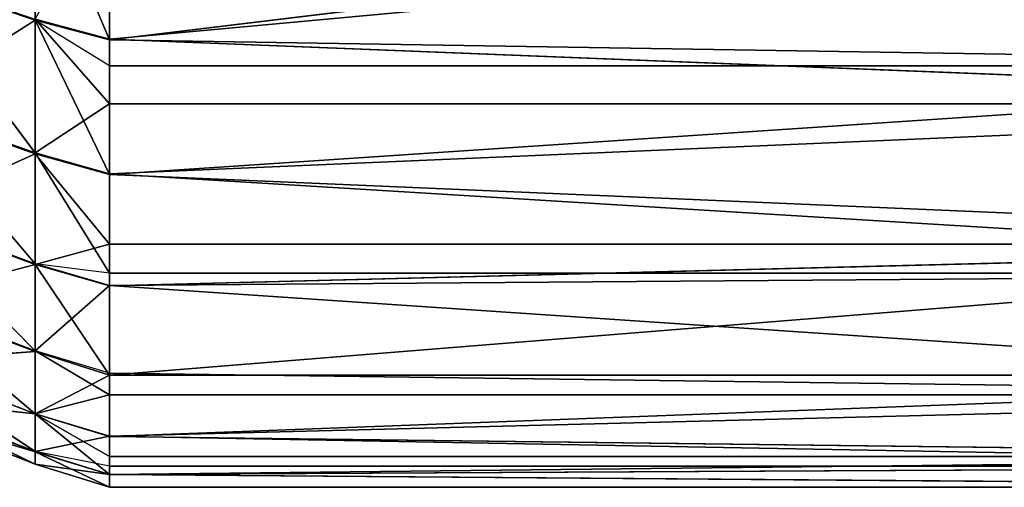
# Model space of a CAD drawing. Header units: centimetres. Extents: x 0.2 to 30.8, y 0 to 60.
# Tile 23 of 256: x 0.2517 to 0.3728, y 0.701 to 0.7585. Entities that reach past the tile are written whole.
import ezdxf

# ---------------------------------------------------------------- set-up
doc = ezdxf.new("R2010")
doc.units = ezdxf.units.CM
doc.header["$LTSCALE"] = 2.54
doc.layers.get('0').update_dxf_attribs({"true_color": 0xff5454})

# ---------------------------------------------------------------- blocks, each defined once
blk = doc.blocks.new('Kosz na _mieci Derbin Large.STL')
at = {"color": 0}
for p, q in [((0.26271, 0.75602, 1.30245), (0.46271, 0.78026, 1.33902)), ((0.26271, 0.75602, 1.30245), (0.46271, 0.78026, 1.33902)), ((0.25356, 0.75846, 1.30102), (0.25356, 0.77757, 1.33051)), ((0.26271, 0.75602, 1.30245), (0.25356, 0.77757, 1.33051)), ((0.25356, 0.75846, 1.30102), (0.25356, 0.77757, 1.33051)), ((0.26271, 0.75602, 1.30245), (0.25356, 0.77757, 1.33051)), ((0.26271, 0.77539, 0.86767), (0.26271, 0.75613, 0.89736)), ((0.26271, 0.77539, 0.86767), (0.26271, 0.75613, 0.89736)), ((0.26271, 0.75602, 1.30245), (0.26271, 0.77526, 1.33215)), ((0.26271, 0.75602, 1.30245), (0.26271, 0.77526, 1.33215)), ((0.46271, 0.77457, 0.86882), (0.26271, 0.75613, 0.89736)), ((0.46271, 0.77457, 0.86882), (0.26271, 0.75613, 0.89736)), ((0.23697, 0.76419, 0.90209), (0.25356, 0.74213, 0.92984)), ((0.23697, 0.76419, 0.90209), (0.25356, 0.74213, 0.92984)), ((0.25356, 0.75846, 1.30102), (0.23697, 0.76408, 1.29772)), ((0.25356, 0.75846, 1.30102), (0.23697, 0.76408, 1.29772)), ((0.23697, 0.74792, 1.26717), (0.25356, 0.75846, 1.30102)), ((0.23697, 0.74792, 1.26717), (0.25356, 0.75846, 1.30102)), ((0.26271, 0.75613, 0.89736), (0.25356, 0.75857, 0.89879)), ((0.26271, 0.75613, 0.89736), (0.25356, 0.75857, 0.89879)), ((0.26271, 0.74817, 0.91156), (0.25356, 0.75857, 0.89879)), ((0.25356, 0.74213, 0.92984), (0.25356, 0.75857, 0.89879)), ((0.26271, 0.74817, 0.91156), (0.25356, 0.75857, 0.89879)), ((0.25356, 0.74213, 0.92984), (0.25356, 0.75857, 0.89879)), ((0.26271, 0.73948, 1.27117), (0.25356, 0.75846, 1.30102)), ((0.25356, 0.75846, 1.30102), (0.25356, 0.74203, 1.26996)), ((0.25356, 0.75846, 1.30102), (0.25356, 0.74203, 1.26996)), ((0.26271, 0.75284, 1.29693), (0.25356, 0.75846, 1.30102)), ((0.26271, 0.73948, 1.27117), (0.25356, 0.75846, 1.30102)), ((0.26271, 0.75602, 1.30245), (0.25356, 0.75846, 1.30102)), ((0.26271, 0.75613, 0.89736), (0.26271, 0.74817, 0.91156)), ((0.46271, 0.74817, 0.91156), (0.26271, 0.75613, 0.89736)), ((0.46271, 0.74817, 0.91156), (0.26271, 0.75613, 0.89736)), ((0.26271, 0.75613, 0.89736), (0.26271, 0.74817, 0.91156)), ((0.26271, 0.75602, 1.30245), (0.46271, 0.75284, 1.29693)), ((0.26271, 0.75602, 1.30245), (0.46271, 0.75284, 1.29693)), ((0.26271, 0.75284, 1.29693), (0.26271, 0.75602, 1.30245)), ((0.26271, 0.73948, 1.27117), (0.26271, 0.75284, 1.29693)), ((0.46271, 0.75284, 1.29693), (0.26271, 0.73948, 1.27117)), ((0.46271, 0.75284, 1.29693), (0.26271, 0.73948, 1.27117)), ((0.46271, 0.75284, 1.29693), (0.26271, 0.75284, 1.29693)), ((0.26271, 0.73948, 1.27117), (0.26271, 0.75284, 1.29693)), ((0.46271, 0.75284, 1.29693), (0.26271, 0.75284, 1.29693)), ((0.25356, 0.74213, 0.92984), (0.23697, 0.74802, 0.93263)), ((0.25356, 0.74213, 0.92984), (0.23697, 0.74802, 0.93263)), ((0.25356, 0.72849, 0.96222), (0.23697, 0.74802, 0.93263)), ((0.25356, 0.72849, 0.96222), (0.23697, 0.74802, 0.93263)), ((0.23697, 0.74792, 1.26717), (0.25356, 0.74203, 1.26996)), ((0.23697, 0.74792, 1.26717), (0.25356, 0.74203, 1.26996)), ((0.26271, 0.74817, 0.91156), (0.25356, 0.74213, 0.92984)), ((0.26271, 0.74817, 0.91156), (0.25356, 0.74213, 0.92984)), ((0.26271, 0.74817, 0.91156), (0.26271, 0.73957, 0.92863)), ((0.26271, 0.73957, 0.92863), (0.46271, 0.74817, 0.91156)), ((0.46271, 0.74817, 0.91156), (0.26271, 0.74817, 0.91156)), ((0.46271, 0.74817, 0.91156), (0.26271, 0.74817, 0.91156)), ((0.26271, 0.73957, 0.92863), (0.46271, 0.74817, 0.91156)), ((0.26271, 0.74817, 0.91156), (0.26271, 0.73957, 0.92863)), ((0.25356, 0.74203, 1.26996), (0.23697, 0.73453, 1.23531)), ((0.25356, 0.74203, 1.26996), (0.23697, 0.73453, 1.23531)), ((0.25356, 0.74213, 0.92984), (0.25356, 0.72849, 0.96222)), ((0.26271, 0.73957, 0.92863), (0.25356, 0.74213, 0.92984)), ((0.26271, 0.73957, 0.92863), (0.25356, 0.74213, 0.92984)), ((0.26271, 0.72733, 0.95727), (0.25356, 0.74213, 0.92984)), ((0.26271, 0.72733, 0.95727), (0.25356, 0.74213, 0.92984)), ((0.25356, 0.74213, 0.92984), (0.25356, 0.72849, 0.96222)), ((0.25356, 0.72842, 1.23757), (0.25356, 0.74203, 1.26996)), ((0.25356, 0.72842, 1.23757), (0.25356, 0.74203, 1.26996)), ((0.26271, 0.7309, 1.25174), (0.25356, 0.74203, 1.26996)), ((0.26271, 0.7309, 1.25174), (0.25356, 0.74203, 1.26996)), ((0.26271, 0.73948, 1.27117), (0.25356, 0.74203, 1.26996)), ((0.26271, 0.73948, 1.27117), (0.25356, 0.74203, 1.26996)), ((0.26271, 0.73957, 0.92863), (0.26271, 0.72733, 0.95727)), ((0.26271, 0.73957, 0.92863), (0.26271, 0.72733, 0.95727)), ((0.26271, 0.73957, 0.92863), (0.46271, 0.72733, 0.95727)), ((0.26271, 0.73957, 0.92863), (0.46271, 0.72733, 0.95727)), ((0.26271, 0.7309, 1.25174), (0.26271, 0.73948, 1.27117)), ((0.46271, 0.7309, 1.25174), (0.26271, 0.73948, 1.27117)), ((0.26271, 0.7309, 1.25174), (0.26271, 0.73948, 1.27117)), ((0.46271, 0.7309, 1.25174), (0.26271, 0.73948, 1.27117)), ((0.25356, 0.72849, 0.96222), (0.23697, 0.73461, 0.96448)), ((0.25356, 0.72849, 0.96222), (0.23697, 0.73461, 0.96448)), ((0.25356, 0.71777, 0.99568), (0.23697, 0.73461, 0.96448)), ((0.25356, 0.71777, 0.99568), (0.23697, 0.73461, 0.96448)), ((0.25356, 0.72842, 1.23757), (0.23697, 0.73453, 1.23531)), ((0.25356, 0.72842, 1.23757), (0.23697, 0.73453, 1.23531)), ((0.26271, 0.7309, 1.25174), (0.25356, 0.72842, 1.23757)), ((0.26271, 0.7309, 1.25174), (0.25356, 0.72842, 1.23757)), ((0.26271, 0.72576, 1.23855), (0.26271, 0.7309, 1.25174)), ((0.26271, 0.7309, 1.25174), (0.46271, 0.7309, 1.25174)), ((0.26271, 0.72576, 1.23855), (0.26271, 0.7309, 1.25174)), ((0.26271, 0.72576, 1.23855), (0.46271, 0.7309, 1.25174)), ((0.26271, 0.7309, 1.25174), (0.46271, 0.7309, 1.25174)), ((0.26271, 0.72576, 1.23855), (0.46271, 0.7309, 1.25174)), ((0.26271, 0.7148, 1.20416), (0.46271, 0.7309, 1.25174)), ((0.26271, 0.7148, 1.20416), (0.46271, 0.7309, 1.25174)), ((0.25356, 0.72842, 1.23757), (0.23697, 0.72401, 1.20239)), ((0.25356, 0.72842, 1.23757), (0.23697, 0.72401, 1.20239)), ((0.25356, 0.72849, 0.96222), (0.25356, 0.71777, 0.99568)), ((0.26271, 0.72733, 0.95727), (0.25356, 0.72849, 0.96222)), ((0.26271, 0.72584, 0.96124), (0.25356, 0.72849, 0.96222)), ((0.25356, 0.72849, 0.96222), (0.25356, 0.71777, 0.99568)), ((0.25356, 0.71772, 1.2041), (0.25356, 0.72842, 1.23757)), ((0.26271, 0.7148, 1.20416), (0.25356, 0.72842, 1.23757)), ((0.25356, 0.71772, 1.2041), (0.25356, 0.72842, 1.23757)), ((0.26271, 0.7148, 1.20416), (0.25356, 0.72842, 1.23757)), ((0.26271, 0.72576, 1.23855), (0.25356, 0.72842, 1.23757)), ((0.26271, 0.72576, 1.23855), (0.25356, 0.72842, 1.23757)), ((0.26271, 0.72584, 0.96124), (0.46271, 0.72733, 0.95727)), ((0.26271, 0.72733, 0.95727), (0.26271, 0.72584, 0.96124)), ((0.26271, 0.72733, 0.95727), (0.46271, 0.72733, 0.95727)), ((0.26271, 0.72584, 0.96124), (0.46271, 0.72733, 0.95727)), ((0.26271, 0.72733, 0.95727), (0.46271, 0.72733, 0.95727)), ((0.26271, 0.72584, 0.96124), (0.25356, 0.71777, 0.99568)), ((0.26271, 0.72584, 0.96124), (0.25356, 0.71777, 0.99568)), ((0.26271, 0.72584, 0.96124), (0.26271, 0.71504, 0.99494)), ((0.26271, 0.72584, 0.96124), (0.26271, 0.71504, 0.99494)), ((0.26271, 0.72584, 0.96124), (0.46271, 0.71239, 1.00522)), ((0.26271, 0.72584, 0.96124), (0.46271, 0.71239, 1.00522)), ((0.26271, 0.7148, 1.20416), (0.26271, 0.72576, 1.23855)), ((0.26271, 0.7148, 1.20416), (0.26271, 0.72576, 1.23855)), ((0.25356, 0.71777, 0.99568), (0.23697, 0.72406, 0.9974)), ((0.25356, 0.71777, 0.99568), (0.23697, 0.72406, 0.9974)), ((0.25356, 0.71005, 1.02996), (0.23697, 0.72406, 0.9974)), ((0.25356, 0.71005, 1.02996), (0.23697, 0.72406, 0.9974)), ((0.25356, 0.71772, 1.2041), (0.23697, 0.72401, 1.20239)), ((0.25356, 0.71772, 1.2041), (0.23697, 0.72401, 1.20239)), ((0.25356, 0.71772, 1.2041), (0.23697, 0.71643, 1.16867)), ((0.25356, 0.71772, 1.2041), (0.23697, 0.71643, 1.16867)), ((0.26271, 0.71504, 0.99494), (0.25356, 0.71777, 0.99568)), ((0.25356, 0.71777, 0.99568), (0.25356, 0.71005, 1.02996)), ((0.25356, 0.71777, 0.99568), (0.25356, 0.71005, 1.02996)), ((0.26271, 0.71239, 1.00522), (0.25356, 0.71777, 0.99568)), ((0.25356, 0.71002, 1.16982), (0.25356, 0.71772, 1.2041)), ((0.26271, 0.7148, 1.20416), (0.25356, 0.71772, 1.2041)), ((0.25356, 0.71002, 1.16982), (0.25356, 0.71772, 1.2041)), ((0.26271, 0.7148, 1.20416), (0.25356, 0.71772, 1.2041)), ((0.23697, 0.71647, 1.03111), (0.25356, 0.70539, 1.06479)), ((0.23697, 0.71647, 1.03111), (0.25356, 0.70539, 1.06479)), ((0.23697, 0.71647, 1.03111), (0.25356, 0.71005, 1.02996)), ((0.23697, 0.71647, 1.03111), (0.25356, 0.71005, 1.02996)), ((0.25356, 0.71002, 1.16982), (0.23697, 0.71643, 1.16867)), ((0.25356, 0.71002, 1.16982), (0.23697, 0.71643, 1.16867)), ((0.26271, 0.71504, 0.99494), (0.26271, 0.71239, 1.00522)), ((0.26271, 0.71504, 0.99494), (0.46271, 0.71239, 1.00522)), ((0.26271, 0.71504, 0.99494), (0.46271, 0.71239, 1.00522)), ((0.26271, 0.7148, 1.20416), (0.25356, 0.71002, 1.16982)), ((0.26271, 0.7148, 1.20416), (0.25356, 0.71002, 1.16982)), ((0.26271, 0.70723, 1.17032), (0.26271, 0.7148, 1.20416)), ((0.26271, 0.7148, 1.20416), (0.46271, 0.7148, 1.20416)), ((0.26271, 0.7148, 1.20416), (0.46271, 0.7148, 1.20416)), ((0.26271, 0.70723, 1.17032), (0.26271, 0.7148, 1.20416)), ((0.26271, 0.70723, 1.17032), (0.46271, 0.7148, 1.20416)), ((0.26271, 0.70723, 1.17032), (0.46271, 0.7148, 1.20416)), ((0.25356, 0.70539, 1.06479), (0.23697, 0.71189, 1.06537)), ((0.25356, 0.70539, 1.06479), (0.23697, 0.71189, 1.06537)), ((0.25356, 0.70383, 1.09989), (0.23697, 0.71189, 1.06537)), ((0.25356, 0.70383, 1.09989), (0.23697, 0.71189, 1.06537)), ((0.23697, 0.71187, 1.13442), (0.25356, 0.71002, 1.16982)), ((0.25356, 0.70537, 1.13499), (0.23697, 0.71187, 1.13442)), ((0.25356, 0.70537, 1.13499), (0.23697, 0.71187, 1.13442)), ((0.23697, 0.71187, 1.13442), (0.25356, 0.71002, 1.16982)), ((0.26271, 0.71239, 1.00522), (0.25356, 0.71005, 1.02996)), ((0.26271, 0.71239, 1.00522), (0.25356, 0.71005, 1.02996)), ((0.26271, 0.71239, 1.00522), (0.26271, 0.70727, 1.02946)), ((0.26271, 0.71239, 1.00522), (0.46271, 0.71239, 1.00522)), ((0.46271, 0.71239, 1.00522), (0.26271, 0.70727, 1.02946)), ((0.26271, 0.71239, 1.00522), (0.26271, 0.70727, 1.02946)), ((0.46271, 0.71239, 1.00522), (0.26271, 0.70727, 1.02946)), ((0.26271, 0.71239, 1.00522), (0.46271, 0.71239, 1.00522)), ((0.25356, 0.70383, 1.09989), (0.23697, 0.71035, 1.09989)), ((0.25356, 0.70383, 1.09989), (0.23697, 0.71035, 1.09989)), ((0.25356, 0.70537, 1.13499), (0.23697, 0.71035, 1.09989)), ((0.25356, 0.70537, 1.13499), (0.23697, 0.71035, 1.09989)), ((0.26271, 0.70727, 1.02946), (0.25356, 0.71005, 1.02996)), ((0.25356, 0.70539, 1.06479), (0.25356, 0.71005, 1.02996)), ((0.26271, 0.70727, 1.02946), (0.25356, 0.71005, 1.02996)), ((0.25356, 0.70539, 1.06479), (0.25356, 0.71005, 1.02996)), ((0.25356, 0.70537, 1.13499), (0.25356, 0.71002, 1.16982)), ((0.25356, 0.70537, 1.13499), (0.25356, 0.71002, 1.16982)), ((0.26271, 0.70256, 1.13524), (0.25356, 0.71002, 1.16982)), ((0.26271, 0.70256, 1.13524), (0.25356, 0.71002, 1.16982)), ((0.26271, 0.70479, 1.15494), (0.25356, 0.71002, 1.16982)), ((0.26271, 0.70723, 1.17032), (0.25356, 0.71002, 1.16982)), ((0.26271, 0.70479, 1.15494), (0.25356, 0.71002, 1.16982)), ((0.26271, 0.70723, 1.17032), (0.25356, 0.71002, 1.16982)), ((0.26271, 0.70727, 1.02946), (0.25356, 0.70539, 1.06479)), ((0.26271, 0.70727, 1.02946), (0.25356, 0.70539, 1.06479)), ((0.26271, 0.70727, 1.02946), (0.26271, 0.70358, 1.05468)), ((0.46271, 0.70358, 1.05468), (0.26271, 0.70727, 1.02946)), ((0.46271, 0.70358, 1.05468), (0.26271, 0.70727, 1.02946)), ((0.26271, 0.70727, 1.02946), (0.26271, 0.70358, 1.05468)), ((0.26271, 0.70479, 1.15494), (0.26271, 0.70723, 1.17032)), ((0.26271, 0.70723, 1.17032), (0.46271, 0.70479, 1.15494)), ((0.26271, 0.70723, 1.17032), (0.46271, 0.70479, 1.15494)), ((0.26271, 0.70479, 1.15494), (0.26271, 0.70723, 1.17032)), ((0.25356, 0.70539, 1.06479), (0.25356, 0.70383, 1.09989)), ((0.26271, 0.70358, 1.05468), (0.25356, 0.70539, 1.06479)), ((0.26271, 0.70258, 1.06454), (0.25356, 0.70539, 1.06479)), ((0.25356, 0.70539, 1.06479), (0.25356, 0.70383, 1.09989)), ((0.25356, 0.70383, 1.09989), (0.25356, 0.70537, 1.13499)), ((0.25356, 0.70383, 1.09989), (0.25356, 0.70537, 1.13499)), ((0.26271, 0.70103, 1.10484), (0.25356, 0.70537, 1.13499)), ((0.26271, 0.70103, 1.10484), (0.25356, 0.70537, 1.13499)), ((0.26271, 0.70256, 1.13524), (0.25356, 0.70537, 1.13499)), ((0.26271, 0.70256, 1.13524), (0.25356, 0.70537, 1.13499)), ((0.26271, 0.70256, 1.13524), (0.26271, 0.70479, 1.15494)), ((0.46271, 0.70479, 1.15494), (0.26271, 0.70256, 1.13524)), ((0.46271, 0.70479, 1.15494), (0.26271, 0.70256, 1.13524)), ((0.46271, 0.70479, 1.15494), (0.26271, 0.70479, 1.15494)), ((0.26271, 0.70256, 1.13524), (0.26271, 0.70479, 1.15494)), ((0.46271, 0.70479, 1.15494), (0.26271, 0.70479, 1.15494)), ((0.26271, 0.70258, 1.06454), (0.25356, 0.70383, 1.09989)), ((0.26271, 0.70258, 1.06454), (0.25356, 0.70383, 1.09989)), ((0.26271, 0.701, 1.09989), (0.25356, 0.70383, 1.09989)), ((0.26271, 0.70103, 1.10484), (0.25356, 0.70383, 1.09989)), ((0.26271, 0.70258, 1.06454), (0.46271, 0.70358, 1.05468)), ((0.46271, 0.70358, 1.05468), (0.26271, 0.70358, 1.05468)), ((0.46271, 0.70358, 1.05468), (0.26271, 0.70358, 1.05468)), ((0.26271, 0.70258, 1.06454), (0.46271, 0.70358, 1.05468)), ((0.26271, 0.70358, 1.05468), (0.26271, 0.70258, 1.06454)), ((0.26271, 0.70258, 1.06454), (0.26271, 0.701, 1.09989)), ((0.26271, 0.70258, 1.06454), (0.26271, 0.701, 1.09989)), ((0.26271, 0.70258, 1.06454), (0.46271, 0.70103, 1.10484)), ((0.26271, 0.70258, 1.06454), (0.46271, 0.70103, 1.10484)), ((0.26271, 0.70103, 1.10484), (0.26271, 0.70256, 1.13524)), ((0.46271, 0.70103, 1.10484), (0.26271, 0.70256, 1.13524)), ((0.26271, 0.70103, 1.10484), (0.26271, 0.70256, 1.13524)), ((0.46271, 0.70103, 1.10484), (0.26271, 0.70256, 1.13524)), ((0.26271, 0.70103, 1.10484), (0.46271, 0.70103, 1.10484)), ((0.26271, 0.701, 1.09989), (0.26271, 0.70103, 1.10484)), ((0.26271, 0.701, 1.09989), (0.46271, 0.70103, 1.10484)), ((0.26271, 0.70103, 1.10484), (0.46271, 0.70103, 1.10484)), ((0.26271, 0.701, 1.09989), (0.46271, 0.70103, 1.10484))]:
    blk.add_line(p, q, dxfattribs=at)
mesh = blk.add_polyface(dxfattribs=at)
corners = [(0.46271, 0.78026, 1.33902), (0.26271, 0.77526, 1.33215), (0.26271, 0.75602, 1.30245)]
mesh.append_faces([[corners[k] for k in face] for face in [(0, 1, 2)]], dxfattribs={"color": 0})
mesh = blk.add_polyface(dxfattribs=at)
corners = [(0.46271, 0.78026, 1.33902), (0.26271, 0.75602, 1.30245), (0.46271, 0.75284, 1.29693)]
mesh.append_faces([[corners[k] for k in face] for face in [(0, 1, 2)]], dxfattribs={"color": 0})
mesh = blk.add_polyface(dxfattribs=at)
corners = [(0.25356, 0.77757, 1.33051), (0.23697, 0.76408, 1.29772), (0.25356, 0.75846, 1.30102)]
mesh.append_faces([[corners[k] for k in face] for face in [(0, 1, 2)]], dxfattribs={"color": 0})
mesh = blk.add_polyface(dxfattribs=at)
corners = [(0.25356, 0.77757, 1.33051), (0.25356, 0.75846, 1.30102), (0.26271, 0.75602, 1.30245)]
mesh.append_faces([[corners[k] for k in face] for face in [(0, 1, 2)]], dxfattribs={"color": 0})
mesh = blk.add_polyface(dxfattribs=at)
corners = [(0.26271, 0.77526, 1.33215), (0.25356, 0.77757, 1.33051), (0.26271, 0.75602, 1.30245)]
mesh.append_faces([[corners[k] for k in face] for face in [(0, 1, 2)]], dxfattribs={"color": 0})
mesh = blk.add_polyface(dxfattribs=at)
corners = [(0.25356, 0.75857, 0.89879), (0.26271, 0.77539, 0.86767), (0.26271, 0.75613, 0.89736)]
mesh.append_faces([[corners[k] for k in face] for face in [(0, 1, 2)]], dxfattribs={"color": 0})
mesh = blk.add_polyface(dxfattribs=at)
corners = [(0.26271, 0.75613, 0.89736), (0.26271, 0.77539, 0.86767), (0.46271, 0.77457, 0.86882)]
mesh.append_faces([[corners[k] for k in face] for face in [(0, 1, 2)]], dxfattribs={"color": 0})
mesh = blk.add_polyface(dxfattribs=at)
corners = [(0.46271, 0.74817, 0.91156), (0.26271, 0.75613, 0.89736), (0.46271, 0.77457, 0.86882)]
mesh.append_faces([[corners[k] for k in face] for face in [(0, 1, 2)]], dxfattribs={"color": 0})
mesh = blk.add_polyface(dxfattribs=at)
corners = [(0.23697, 0.74802, 0.93263), (0.23697, 0.76419, 0.90209), (0.25356, 0.74213, 0.92984)]
mesh.append_faces([[corners[k] for k in face] for face in [(0, 1, 2)]], dxfattribs={"color": 0})
mesh = blk.add_polyface(dxfattribs=at)
corners = [(0.25356, 0.74213, 0.92984), (0.23697, 0.76419, 0.90209), (0.25356, 0.75857, 0.89879)]
mesh.append_faces([[corners[k] for k in face] for face in [(0, 1, 2)]], dxfattribs={"color": 0})
mesh = blk.add_polyface(dxfattribs=at)
corners = [(0.25356, 0.75846, 1.30102), (0.23697, 0.76408, 1.29772), (0.23697, 0.74792, 1.26717)]
mesh.append_faces([[corners[k] for k in face] for face in [(0, 1, 2)]], dxfattribs={"color": 0})
mesh = blk.add_polyface(dxfattribs=at)
corners = [(0.25356, 0.75846, 1.30102), (0.23697, 0.74792, 1.26717), (0.25356, 0.74203, 1.26996)]
mesh.append_faces([[corners[k] for k in face] for face in [(0, 1, 2)]], dxfattribs={"color": 0})
mesh = blk.add_polyface(dxfattribs=at)
corners = [(0.26271, 0.74817, 0.91156), (0.25356, 0.75857, 0.89879), (0.26271, 0.75613, 0.89736)]
mesh.append_faces([[corners[k] for k in face] for face in [(0, 1, 2)]], dxfattribs={"color": 0})
mesh = blk.add_polyface(dxfattribs=at)
corners = [(0.25356, 0.74213, 0.92984), (0.25356, 0.75857, 0.89879), (0.26271, 0.74817, 0.91156)]
mesh.append_faces([[corners[k] for k in face] for face in [(0, 1, 2)]], dxfattribs={"color": 0})
mesh = blk.add_polyface(dxfattribs=at)
corners = [(0.25356, 0.75846, 1.30102), (0.25356, 0.74203, 1.26996), (0.26271, 0.73948, 1.27117)]
mesh.append_faces([[corners[k] for k in face] for face in [(0, 1, 2)]], dxfattribs={"color": 0})
mesh = blk.add_polyface(dxfattribs=at)
corners = [(0.25356, 0.75846, 1.30102), (0.26271, 0.73948, 1.27117), (0.26271, 0.75284, 1.29693)]
mesh.append_faces([[corners[k] for k in face] for face in [(0, 1, 2)]], dxfattribs={"color": 0})
mesh = blk.add_polyface(dxfattribs=at)
corners = [(0.26271, 0.74817, 0.91156), (0.26271, 0.75613, 0.89736), (0.46271, 0.74817, 0.91156)]
mesh.append_faces([[corners[k] for k in face] for face in [(0, 1, 2)]], dxfattribs={"color": 0})
mesh = blk.add_polyface(dxfattribs=at)
corners = [(0.26271, 0.75602, 1.30245), (0.26271, 0.75284, 1.29693), (0.46271, 0.75284, 1.29693)]
mesh.append_faces([[corners[k] for k in face] for face in [(0, 1, 2)]], dxfattribs={"color": 0})
mesh = blk.add_polyface(dxfattribs=at)
corners = [(0.46271, 0.75284, 1.29693), (0.26271, 0.73948, 1.27117), (0.46271, 0.7309, 1.25174)]
mesh.append_faces([[corners[k] for k in face] for face in [(0, 1, 2)]], dxfattribs={"color": 0})
mesh = blk.add_polyface(dxfattribs=at)
corners = [(0.26271, 0.75284, 1.29693), (0.26271, 0.73948, 1.27117), (0.46271, 0.75284, 1.29693)]
mesh.append_faces([[corners[k] for k in face] for face in [(0, 1, 2)]], dxfattribs={"color": 0})
mesh = blk.add_polyface(dxfattribs=at)
corners = [(0.25356, 0.72849, 0.96222), (0.23697, 0.74802, 0.93263), (0.25356, 0.74213, 0.92984)]
mesh.append_faces([[corners[k] for k in face] for face in [(0, 1, 2)]], dxfattribs={"color": 0})
mesh = blk.add_polyface(dxfattribs=at)
corners = [(0.23697, 0.73461, 0.96448), (0.23697, 0.74802, 0.93263), (0.25356, 0.72849, 0.96222)]
mesh.append_faces([[corners[k] for k in face] for face in [(0, 1, 2)]], dxfattribs={"color": 0})
mesh = blk.add_polyface(dxfattribs=at)
corners = [(0.25356, 0.74203, 1.26996), (0.23697, 0.74792, 1.26717), (0.23697, 0.73453, 1.23531)]
mesh.append_faces([[corners[k] for k in face] for face in [(0, 1, 2)]], dxfattribs={"color": 0})
mesh = blk.add_polyface(dxfattribs=at)
corners = [(0.25356, 0.74213, 0.92984), (0.26271, 0.74817, 0.91156), (0.26271, 0.73957, 0.92863)]
mesh.append_faces([[corners[k] for k in face] for face in [(0, 1, 2)]], dxfattribs={"color": 0})
mesh = blk.add_polyface(dxfattribs=at)
corners = [(0.46271, 0.72733, 0.95727), (0.26271, 0.73957, 0.92863), (0.46271, 0.74817, 0.91156)]
mesh.append_faces([[corners[k] for k in face] for face in [(0, 1, 2)]], dxfattribs={"color": 0})
mesh = blk.add_polyface(dxfattribs=at)
corners = [(0.26271, 0.73957, 0.92863), (0.26271, 0.74817, 0.91156), (0.46271, 0.74817, 0.91156)]
mesh.append_faces([[corners[k] for k in face] for face in [(0, 1, 2)]], dxfattribs={"color": 0})
mesh = blk.add_polyface(dxfattribs=at)
corners = [(0.25356, 0.74203, 1.26996), (0.23697, 0.73453, 1.23531), (0.25356, 0.72842, 1.23757)]
mesh.append_faces([[corners[k] for k in face] for face in [(0, 1, 2)]], dxfattribs={"color": 0})
mesh = blk.add_polyface(dxfattribs=at)
corners = [(0.26271, 0.72733, 0.95727), (0.25356, 0.74213, 0.92984), (0.26271, 0.73957, 0.92863)]
mesh.append_faces([[corners[k] for k in face] for face in [(0, 1, 2)]], dxfattribs={"color": 0})
mesh = blk.add_polyface(dxfattribs=at)
corners = [(0.25356, 0.72849, 0.96222), (0.25356, 0.74213, 0.92984), (0.26271, 0.72733, 0.95727)]
mesh.append_faces([[corners[k] for k in face] for face in [(0, 1, 2)]], dxfattribs={"color": 0})
mesh = blk.add_polyface(dxfattribs=at)
corners = [(0.25356, 0.74203, 1.26996), (0.25356, 0.72842, 1.23757), (0.26271, 0.7309, 1.25174)]
mesh.append_faces([[corners[k] for k in face] for face in [(0, 1, 2)]], dxfattribs={"color": 0})
mesh = blk.add_polyface(dxfattribs=at)
corners = [(0.26271, 0.73948, 1.27117), (0.25356, 0.74203, 1.26996), (0.26271, 0.7309, 1.25174)]
mesh.append_faces([[corners[k] for k in face] for face in [(0, 1, 2)]], dxfattribs={"color": 0})
mesh = blk.add_polyface(dxfattribs=at)
corners = [(0.26271, 0.72733, 0.95727), (0.26271, 0.73957, 0.92863), (0.46271, 0.72733, 0.95727)]
mesh.append_faces([[corners[k] for k in face] for face in [(0, 1, 2)]], dxfattribs={"color": 0})
mesh = blk.add_polyface(dxfattribs=at)
corners = [(0.26271, 0.73948, 1.27117), (0.26271, 0.7309, 1.25174), (0.46271, 0.7309, 1.25174)]
mesh.append_faces([[corners[k] for k in face] for face in [(0, 1, 2)]], dxfattribs={"color": 0})
mesh = blk.add_polyface(dxfattribs=at)
corners = [(0.25356, 0.71777, 0.99568), (0.23697, 0.73461, 0.96448), (0.25356, 0.72849, 0.96222)]
mesh.append_faces([[corners[k] for k in face] for face in [(0, 1, 2)]], dxfattribs={"color": 0})
mesh = blk.add_polyface(dxfattribs=at)
corners = [(0.23697, 0.72406, 0.9974), (0.23697, 0.73461, 0.96448), (0.25356, 0.71777, 0.99568)]
mesh.append_faces([[corners[k] for k in face] for face in [(0, 1, 2)]], dxfattribs={"color": 0})
mesh = blk.add_polyface(dxfattribs=at)
corners = [(0.25356, 0.72842, 1.23757), (0.23697, 0.73453, 1.23531), (0.23697, 0.72401, 1.20239)]
mesh.append_faces([[corners[k] for k in face] for face in [(0, 1, 2)]], dxfattribs={"color": 0})
mesh = blk.add_polyface(dxfattribs=at)
corners = [(0.26271, 0.7309, 1.25174), (0.25356, 0.72842, 1.23757), (0.26271, 0.72576, 1.23855)]
mesh.append_faces([[corners[k] for k in face] for face in [(0, 1, 2)]], dxfattribs={"color": 0})
mesh = blk.add_polyface(dxfattribs=at)
corners = [(0.26271, 0.7309, 1.25174), (0.26271, 0.72576, 1.23855), (0.46271, 0.7309, 1.25174)]
mesh.append_faces([[corners[k] for k in face] for face in [(0, 1, 2)]], dxfattribs={"color": 0})
mesh = blk.add_polyface(dxfattribs=at)
corners = [(0.46271, 0.7309, 1.25174), (0.26271, 0.72576, 1.23855), (0.26271, 0.7148, 1.20416)]
mesh.append_faces([[corners[k] for k in face] for face in [(0, 1, 2)]], dxfattribs={"color": 0})
mesh = blk.add_polyface(dxfattribs=at)
corners = [(0.46271, 0.7309, 1.25174), (0.26271, 0.7148, 1.20416), (0.46271, 0.7148, 1.20416)]
mesh.append_faces([[corners[k] for k in face] for face in [(0, 1, 2)]], dxfattribs={"color": 0})
mesh = blk.add_polyface(dxfattribs=at)
corners = [(0.25356, 0.72842, 1.23757), (0.23697, 0.72401, 1.20239), (0.25356, 0.71772, 1.2041)]
mesh.append_faces([[corners[k] for k in face] for face in [(0, 1, 2)]], dxfattribs={"color": 0})
mesh = blk.add_polyface(dxfattribs=at)
corners = [(0.25356, 0.71777, 0.99568), (0.25356, 0.72849, 0.96222), (0.26271, 0.72584, 0.96124)]
mesh.append_faces([[corners[k] for k in face] for face in [(0, 1, 2)]], dxfattribs={"color": 0})
mesh = blk.add_polyface(dxfattribs=at)
corners = [(0.25356, 0.72842, 1.23757), (0.25356, 0.71772, 1.2041), (0.26271, 0.7148, 1.20416)]
mesh.append_faces([[corners[k] for k in face] for face in [(0, 1, 2)]], dxfattribs={"color": 0})
mesh = blk.add_polyface(dxfattribs=at)
corners = [(0.26271, 0.72576, 1.23855), (0.25356, 0.72842, 1.23757), (0.26271, 0.7148, 1.20416)]
mesh.append_faces([[corners[k] for k in face] for face in [(0, 1, 2)]], dxfattribs={"color": 0})
mesh = blk.add_polyface(dxfattribs=at)
corners = [(0.46271, 0.71239, 1.00522), (0.26271, 0.72584, 0.96124), (0.46271, 0.72733, 0.95727)]
mesh.append_faces([[corners[k] for k in face] for face in [(0, 1, 2)]], dxfattribs={"color": 0})
mesh = blk.add_polyface(dxfattribs=at)
corners = [(0.26271, 0.72584, 0.96124), (0.26271, 0.72733, 0.95727), (0.46271, 0.72733, 0.95727)]
mesh.append_faces([[corners[k] for k in face] for face in [(0, 1, 2)]], dxfattribs={"color": 0})
mesh = blk.add_polyface(dxfattribs=at)
corners = [(0.25356, 0.71777, 0.99568), (0.26271, 0.72584, 0.96124), (0.26271, 0.71504, 0.99494)]
mesh.append_faces([[corners[k] for k in face] for face in [(0, 1, 2)]], dxfattribs={"color": 0})
mesh = blk.add_polyface(dxfattribs=at)
corners = [(0.46271, 0.71239, 1.00522), (0.26271, 0.71504, 0.99494), (0.26271, 0.72584, 0.96124)]
mesh.append_faces([[corners[k] for k in face] for face in [(0, 1, 2)]], dxfattribs={"color": 0})
mesh = blk.add_polyface(dxfattribs=at)
corners = [(0.25356, 0.71005, 1.02996), (0.23697, 0.72406, 0.9974), (0.25356, 0.71777, 0.99568)]
mesh.append_faces([[corners[k] for k in face] for face in [(0, 1, 2)]], dxfattribs={"color": 0})
mesh = blk.add_polyface(dxfattribs=at)
corners = [(0.23697, 0.71647, 1.03111), (0.23697, 0.72406, 0.9974), (0.25356, 0.71005, 1.02996)]
mesh.append_faces([[corners[k] for k in face] for face in [(0, 1, 2)]], dxfattribs={"color": 0})
mesh = blk.add_polyface(dxfattribs=at)
corners = [(0.25356, 0.71772, 1.2041), (0.23697, 0.72401, 1.20239), (0.23697, 0.71643, 1.16867)]
mesh.append_faces([[corners[k] for k in face] for face in [(0, 1, 2)]], dxfattribs={"color": 0})
mesh = blk.add_polyface(dxfattribs=at)
corners = [(0.25356, 0.71772, 1.2041), (0.23697, 0.71643, 1.16867), (0.25356, 0.71002, 1.16982)]
mesh.append_faces([[corners[k] for k in face] for face in [(0, 1, 2)]], dxfattribs={"color": 0})
mesh = blk.add_polyface(dxfattribs=at)
corners = [(0.25356, 0.71005, 1.02996), (0.25356, 0.71777, 0.99568), (0.26271, 0.71239, 1.00522)]
mesh.append_faces([[corners[k] for k in face] for face in [(0, 1, 2)]], dxfattribs={"color": 0})
mesh = blk.add_polyface(dxfattribs=at)
corners = [(0.26271, 0.7148, 1.20416), (0.25356, 0.71772, 1.2041), (0.25356, 0.71002, 1.16982)]
mesh.append_faces([[corners[k] for k in face] for face in [(0, 1, 2)]], dxfattribs={"color": 0})
mesh = blk.add_polyface(dxfattribs=at)
corners = [(0.23697, 0.71189, 1.06537), (0.23697, 0.71647, 1.03111), (0.25356, 0.70539, 1.06479)]
mesh.append_faces([[corners[k] for k in face] for face in [(0, 1, 2)]], dxfattribs={"color": 0})
mesh = blk.add_polyface(dxfattribs=at)
corners = [(0.25356, 0.70539, 1.06479), (0.23697, 0.71647, 1.03111), (0.25356, 0.71005, 1.02996)]
mesh.append_faces([[corners[k] for k in face] for face in [(0, 1, 2)]], dxfattribs={"color": 0})
mesh = blk.add_polyface(dxfattribs=at)
corners = [(0.25356, 0.71002, 1.16982), (0.23697, 0.71643, 1.16867), (0.23697, 0.71187, 1.13442)]
mesh.append_faces([[corners[k] for k in face] for face in [(0, 1, 2)]], dxfattribs={"color": 0})
mesh = blk.add_polyface(dxfattribs=at)
corners = [(0.26271, 0.71239, 1.00522), (0.26271, 0.71504, 0.99494), (0.46271, 0.71239, 1.00522)]
mesh.append_faces([[corners[k] for k in face] for face in [(0, 1, 2)]], dxfattribs={"color": 0})
mesh = blk.add_polyface(dxfattribs=at)
corners = [(0.26271, 0.7148, 1.20416), (0.25356, 0.71002, 1.16982), (0.26271, 0.70723, 1.17032)]
mesh.append_faces([[corners[k] for k in face] for face in [(0, 1, 2)]], dxfattribs={"color": 0})
mesh = blk.add_polyface(dxfattribs=at)
corners = [(0.26271, 0.7148, 1.20416), (0.26271, 0.70723, 1.17032), (0.46271, 0.7148, 1.20416)]
mesh.append_faces([[corners[k] for k in face] for face in [(0, 1, 2)]], dxfattribs={"color": 0})
mesh = blk.add_polyface(dxfattribs=at)
corners = [(0.46271, 0.7148, 1.20416), (0.26271, 0.70723, 1.17032), (0.46271, 0.70479, 1.15494)]
mesh.append_faces([[corners[k] for k in face] for face in [(0, 1, 2)]], dxfattribs={"color": 0})
mesh = blk.add_polyface(dxfattribs=at)
corners = [(0.25356, 0.70383, 1.09989), (0.23697, 0.71189, 1.06537), (0.25356, 0.70539, 1.06479)]
mesh.append_faces([[corners[k] for k in face] for face in [(0, 1, 2)]], dxfattribs={"color": 0})
mesh = blk.add_polyface(dxfattribs=at)
corners = [(0.23697, 0.71035, 1.09989), (0.23697, 0.71189, 1.06537), (0.25356, 0.70383, 1.09989)]
mesh.append_faces([[corners[k] for k in face] for face in [(0, 1, 2)]], dxfattribs={"color": 0})
mesh = blk.add_polyface(dxfattribs=at)
corners = [(0.25356, 0.70537, 1.13499), (0.23697, 0.71187, 1.13442), (0.23697, 0.71035, 1.09989)]
mesh.append_faces([[corners[k] for k in face] for face in [(0, 1, 2)]], dxfattribs={"color": 0})
mesh = blk.add_polyface(dxfattribs=at)
corners = [(0.25356, 0.71002, 1.16982), (0.23697, 0.71187, 1.13442), (0.25356, 0.70537, 1.13499)]
mesh.append_faces([[corners[k] for k in face] for face in [(0, 1, 2)]], dxfattribs={"color": 0})
mesh = blk.add_polyface(dxfattribs=at)
corners = [(0.25356, 0.71005, 1.02996), (0.26271, 0.71239, 1.00522), (0.26271, 0.70727, 1.02946)]
mesh.append_faces([[corners[k] for k in face] for face in [(0, 1, 2)]], dxfattribs={"color": 0})
mesh = blk.add_polyface(dxfattribs=at)
corners = [(0.26271, 0.70727, 1.02946), (0.26271, 0.71239, 1.00522), (0.46271, 0.71239, 1.00522)]
mesh.append_faces([[corners[k] for k in face] for face in [(0, 1, 2)]], dxfattribs={"color": 0})
mesh = blk.add_polyface(dxfattribs=at)
corners = [(0.46271, 0.70358, 1.05468), (0.26271, 0.70727, 1.02946), (0.46271, 0.71239, 1.00522)]
mesh.append_faces([[corners[k] for k in face] for face in [(0, 1, 2)]], dxfattribs={"color": 0})
mesh = blk.add_polyface(dxfattribs=at)
corners = [(0.25356, 0.70537, 1.13499), (0.23697, 0.71035, 1.09989), (0.25356, 0.70383, 1.09989)]
mesh.append_faces([[corners[k] for k in face] for face in [(0, 1, 2)]], dxfattribs={"color": 0})
mesh = blk.add_polyface(dxfattribs=at)
corners = [(0.25356, 0.70539, 1.06479), (0.25356, 0.71005, 1.02996), (0.26271, 0.70727, 1.02946)]
mesh.append_faces([[corners[k] for k in face] for face in [(0, 1, 2)]], dxfattribs={"color": 0})
mesh = blk.add_polyface(dxfattribs=at)
corners = [(0.25356, 0.71002, 1.16982), (0.25356, 0.70537, 1.13499), (0.26271, 0.70256, 1.13524)]
mesh.append_faces([[corners[k] for k in face] for face in [(0, 1, 2)]], dxfattribs={"color": 0})
mesh = blk.add_polyface(dxfattribs=at)
corners = [(0.25356, 0.71002, 1.16982), (0.26271, 0.70256, 1.13524), (0.26271, 0.70479, 1.15494)]
mesh.append_faces([[corners[k] for k in face] for face in [(0, 1, 2)]], dxfattribs={"color": 0})
mesh = blk.add_polyface(dxfattribs=at)
corners = [(0.26271, 0.70723, 1.17032), (0.25356, 0.71002, 1.16982), (0.26271, 0.70479, 1.15494)]
mesh.append_faces([[corners[k] for k in face] for face in [(0, 1, 2)]], dxfattribs={"color": 0})
mesh = blk.add_polyface(dxfattribs=at)
corners = [(0.25356, 0.70539, 1.06479), (0.26271, 0.70727, 1.02946), (0.26271, 0.70358, 1.05468)]
mesh.append_faces([[corners[k] for k in face] for face in [(0, 1, 2)]], dxfattribs={"color": 0})
mesh = blk.add_polyface(dxfattribs=at)
corners = [(0.26271, 0.70358, 1.05468), (0.26271, 0.70727, 1.02946), (0.46271, 0.70358, 1.05468)]
mesh.append_faces([[corners[k] for k in face] for face in [(0, 1, 2)]], dxfattribs={"color": 0})
mesh = blk.add_polyface(dxfattribs=at)
corners = [(0.26271, 0.70723, 1.17032), (0.26271, 0.70479, 1.15494), (0.46271, 0.70479, 1.15494)]
mesh.append_faces([[corners[k] for k in face] for face in [(0, 1, 2)]], dxfattribs={"color": 0})
mesh = blk.add_polyface(dxfattribs=at)
corners = [(0.25356, 0.70383, 1.09989), (0.25356, 0.70539, 1.06479), (0.26271, 0.70258, 1.06454)]
mesh.append_faces([[corners[k] for k in face] for face in [(0, 1, 2)]], dxfattribs={"color": 0})
mesh = blk.add_polyface(dxfattribs=at)
corners = [(0.25356, 0.70537, 1.13499), (0.25356, 0.70383, 1.09989), (0.26271, 0.70103, 1.10484)]
mesh.append_faces([[corners[k] for k in face] for face in [(0, 1, 2)]], dxfattribs={"color": 0})
mesh = blk.add_polyface(dxfattribs=at)
corners = [(0.26271, 0.70256, 1.13524), (0.25356, 0.70537, 1.13499), (0.26271, 0.70103, 1.10484)]
mesh.append_faces([[corners[k] for k in face] for face in [(0, 1, 2)]], dxfattribs={"color": 0})
mesh = blk.add_polyface(dxfattribs=at)
corners = [(0.46271, 0.70479, 1.15494), (0.26271, 0.70256, 1.13524), (0.46271, 0.70103, 1.10484)]
mesh.append_faces([[corners[k] for k in face] for face in [(0, 1, 2)]], dxfattribs={"color": 0})
mesh = blk.add_polyface(dxfattribs=at)
corners = [(0.26271, 0.70479, 1.15494), (0.26271, 0.70256, 1.13524), (0.46271, 0.70479, 1.15494)]
mesh.append_faces([[corners[k] for k in face] for face in [(0, 1, 2)]], dxfattribs={"color": 0})
mesh = blk.add_polyface(dxfattribs=at)
corners = [(0.25356, 0.70383, 1.09989), (0.26271, 0.70258, 1.06454), (0.26271, 0.701, 1.09989)]
mesh.append_faces([[corners[k] for k in face] for face in [(0, 1, 2)]], dxfattribs={"color": 0})
mesh = blk.add_polyface(dxfattribs=at)
corners = [(0.46271, 0.70103, 1.10484), (0.26271, 0.70258, 1.06454), (0.46271, 0.70358, 1.05468)]
mesh.append_faces([[corners[k] for k in face] for face in [(0, 1, 2)]], dxfattribs={"color": 0})
mesh = blk.add_polyface(dxfattribs=at)
corners = [(0.26271, 0.70258, 1.06454), (0.26271, 0.70358, 1.05468), (0.46271, 0.70358, 1.05468)]
mesh.append_faces([[corners[k] for k in face] for face in [(0, 1, 2)]], dxfattribs={"color": 0})
mesh = blk.add_polyface(dxfattribs=at)
corners = [(0.46271, 0.70103, 1.10484), (0.26271, 0.701, 1.09989), (0.26271, 0.70258, 1.06454)]
mesh.append_faces([[corners[k] for k in face] for face in [(0, 1, 2)]], dxfattribs={"color": 0})
mesh = blk.add_polyface(dxfattribs=at)
corners = [(0.26271, 0.70256, 1.13524), (0.26271, 0.70103, 1.10484), (0.46271, 0.70103, 1.10484)]
mesh.append_faces([[corners[k] for k in face] for face in [(0, 1, 2)]], dxfattribs={"color": 0})
mesh = blk.add_polyface(dxfattribs=at)
corners = [(0.26271, 0.70103, 1.10484), (0.26271, 0.701, 1.09989), (0.46271, 0.70103, 1.10484)]
mesh.append_faces([[corners[k] for k in face] for face in [(0, 1, 2)]], dxfattribs={"color": 0})

msp = doc.modelspace()

# ---------------------------------------------------------------- block references
at = {"color": 0}
msp.add_blockref('Kosz na _mieci Derbin Large.STL', (0, 0), dxfattribs=at)

doc.saveas('drawing.dxf')
